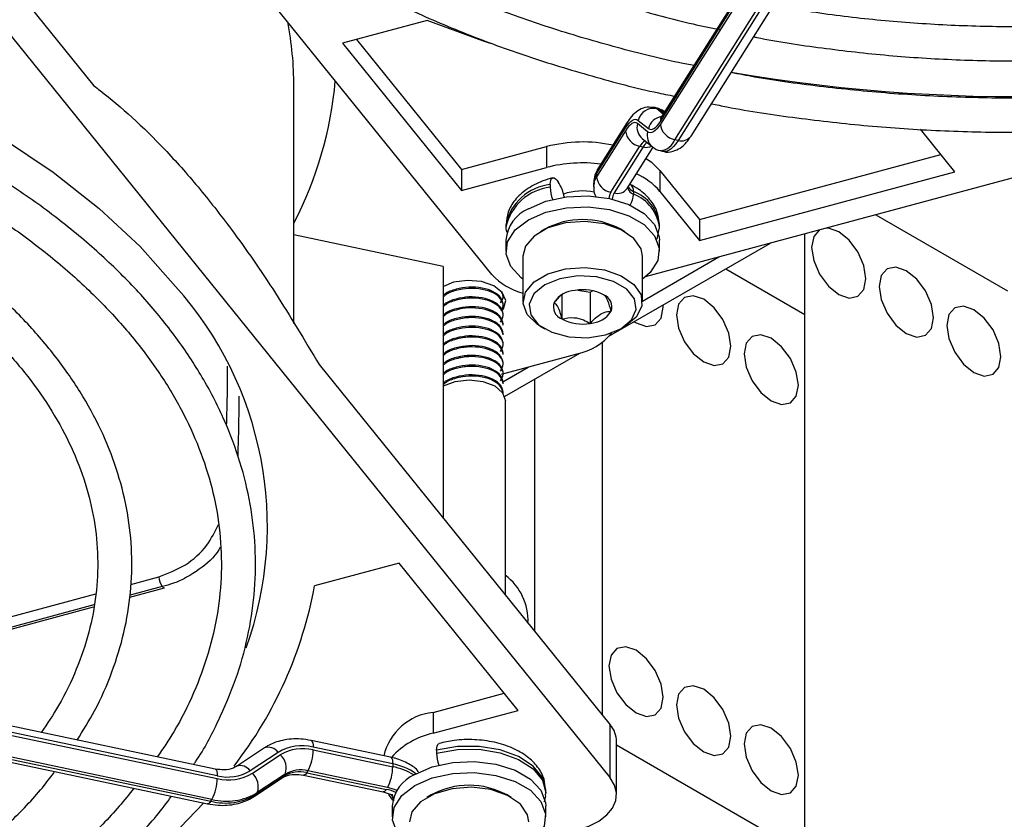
# Model space of a CAD drawing. Header units: millimetres. Extents: x 16 to 577, y 6 to 416.
# Tile 101 of 119: x 506.64 to 514.89, y 250.57 to 257.27. Entities that reach past the tile are written whole.
import ezdxf

# ---------------------------------------------------------------- set-up
doc = ezdxf.new("R2010")
doc.units = ezdxf.units.MM

msp = doc.modelspace()

# ---------------------------------------------------------------- linework, layer by layer
at = {"color": 7, "linetype": 'Continuous', "lineweight": 25}
for p, q in [((510.5992, 255.1314), (503.8373, 263.5026)), ((514.3654, 260.1748), (512.0222, 256.4582)), ((512.0101, 256.415), (514.3534, 260.1316)), ((514.3534, 260.1083), (512.0101, 256.3917)), ((512.2666, 256.2921), (514.6098, 260.0087)), ((512.131, 256.2613), (514.4742, 259.9779)), ((514.5011, 259.9723), (512.1578, 256.2557)), ((504.8279, 259.7309), (507.2657, 256.7128)), ((504.8279, 259.2876), (511.5897, 250.9164)), ((510.0563, 257.2601), (509.3488, 257.0696)), ((509.3488, 257.0696), (510.345, 255.8364)), ((509.4649, 257.1009), (510.345, 256.0114)), ((508.9404, 254.7233), (508.9404, 256.7086)), ((511.9829, 256.5261), (511.956, 256.5317)), ((511.9767, 256.5216), (512.0036, 256.516)), ((512.0335, 256.4761), (511.9767, 256.5216)), ((512.0529, 256.4927), (511.9877, 256.5246)), ((512.0036, 256.516), (512.0401, 256.4867)), ((511.7298, 256.4027), (511.4871, 256.0178)), ((511.903, 256.3277), (511.8179, 256.396)), ((511.8248, 256.4234), (511.9099, 256.3552)), ((516.8481, 256.4495), (511.8833, 255.1131)), ((511.4751, 255.9746), (511.7177, 256.3595)), ((511.7177, 256.3361), (511.4751, 255.9513)), ((514.4747, 255.9926), (514.1872, 256.3485)), ((511.8583, 256.2703), (511.9435, 256.202)), ((512.1578, 256.2557), (512.131, 256.2613)), ((510.345, 256.0114), (511.0571, 256.2031)), ((511.0571, 256.2031), (511.0571, 256.0281)), ((511.5959, 255.8209), (511.8385, 256.2058)), ((511.8654, 256.2001), (511.6227, 255.8153)), ((511.7315, 255.8517), (511.9503, 256.1987)), ((511.8385, 256.2058), (511.8654, 256.2001)), ((512.0135, 256.1687), (512.0403, 256.1631)), ((512.3384, 255.5925), (514.3586, 256.1363)), ((510.345, 255.8364), (511.0571, 256.0281)), ((510.345, 256.0114), (510.345, 255.8364)), ((511.4751, 255.9746), (511.4751, 255.9513)), ((512.0063, 256.0036), (512.3384, 255.5925)), ((512.0063, 256.0036), (512.0063, 255.8286)), ((512.3384, 255.4175), (514.4747, 255.9926)), ((511.0873, 255.8857), (511.0873, 255.8624)), ((511.1416, 255.9234), (511.1537, 255.9085)), ((511.4492, 255.89), (511.4492, 255.8667)), ((511.7835, 255.8281), (511.7835, 255.8048)), ((512.0063, 255.8286), (512.3384, 255.4175)), ((513.8132, 255.6326), (514.9179, 254.9948)), ((510.7161, 255.5494), (510.7161, 255.526)), ((512.0018, 255.526), (512.0018, 255.5494)), ((512.3384, 255.5925), (512.3384, 255.4175)), ((511.0407, 255.5114), (511.0054, 255.491)), ((511.7126, 255.491), (511.6772, 255.5114)), ((511.9828, 255.4274), (512.0006, 255.5151)), ((513.2209, 248.509), (513.2209, 255.4731)), ((510.1908, 255.2005), (508.9404, 255.4632)), ((510.7161, 255.4211), (510.7161, 255.3277)), ((511.5793, 254.6146), (512.9313, 255.3951)), ((512.0018, 255.3277), (512.0018, 255.4211)), ((510.859, 255.2869), (510.859, 254.902)), ((511.859, 254.902), (511.859, 255.2869)), ((511.859, 254.909), (512.5001, 255.2791)), ((510.1908, 255.2005), (510.1908, 253.0916)), ((512.5574, 255.1793), (513.2209, 254.7963)), ((511.3174, 255.002), (511.423, 254.9856)), ((511.423, 254.9856), (511.4409, 254.9959)), ((511.423, 254.9856), (511.423, 254.7232)), ((510.6931, 254.9528), (510.6931, 254.963)), ((511.184, 254.9622), (511.184, 254.7601)), ((510.6931, 254.8711), (510.6931, 254.8813)), ((510.6931, 254.7895), (510.6931, 254.7997)), ((513.2209, 250.282), (513.2209, 254.7963)), ((510.6931, 254.7078), (510.6931, 254.718)), ((511.0054, 254.6979), (511.0407, 254.6775)), ((511.6772, 254.6775), (511.7126, 254.6979)), ((510.6931, 254.6262), (510.6931, 254.6364)), ((511.5238, 251.4413), (511.5238, 254.5645)), ((510.6931, 254.5445), (510.6931, 254.5547)), ((510.6795, 254.2968), (511.3134, 254.4674)), ((510.6931, 254.4628), (510.6931, 254.4731)), ((510.7053, 254.1101), (511.3347, 254.4735)), ((509.1519, 254.3778), (511.5897, 251.3597)), ((510.6905, 254.2344), (510.9025, 254.3568)), ((510.6931, 254.3812), (510.6931, 254.3914)), ((510.6931, 254.2995), (510.6931, 254.3097)), ((510.6931, 254.2179), (510.6931, 254.2281)), ((510.9581, 252.1416), (510.9581, 254.2561)), ((510.6931, 254.1362), (510.6931, 254.1464)), ((510.7113, 252.4472), (510.7113, 254.0754)), ((509.8215, 252.7153), (509.114, 252.5248)), ((510.8176, 251.482), (509.8215, 252.7153)), ((507.5737, 252.537), (507.8091, 252.6004)), ((507.5653, 252.4294), (507.8571, 252.508)), ((507.8386, 252.5186), (507.568, 252.4458)), ((506.4946, 252.2465), (507.2827, 252.4587)), ((508.2808, 250.9903), (501.8428, 252.3431)), ((506.4658, 252.1334), (507.2631, 252.3481)), ((507.2662, 252.3646), (506.4712, 252.1505)), ((508.2984, 250.9343), (501.8603, 252.287)), ((501.8603, 252.2637), (508.2984, 250.9109)), ((508.2544, 250.7362), (501.8164, 252.0889)), ((501.7802, 252.0526), (508.2182, 250.6999)), ((501.8066, 252.0734), (508.2446, 250.7207)), ((510.1055, 251.4653), (510.7015, 251.6257)), ((510.1055, 251.2903), (510.8176, 251.482)), ((510.1055, 251.4653), (510.1055, 251.2903)), ((511.5897, 250.9164), (511.5897, 251.3597)), ((509.7509, 251.0897), (509.0843, 251.2298)), ((511.6433, 250.777), (511.6433, 251.2203)), ((511.6433, 251.1928), (513.2209, 250.282)), ((508.6929, 251.1672), (508.4589, 251.0131)), ((508.8076, 251.1296), (508.5736, 250.9755)), ((508.5926, 250.955), (508.8266, 251.1091)), ((509.7685, 251.0336), (509.1018, 251.1737)), ((509.1018, 251.1504), (509.7685, 251.0103)), ((510.1357, 251.148), (510.1357, 251.1246)), ((508.4589, 251.0131), (508.4609, 251.0144)), ((509.7685, 251.0336), (509.7685, 251.0103)), ((508.28, 250.9905), (508.2808, 250.9903)), ((508.6243, 250.7776), (508.8582, 250.9317)), ((508.868, 250.9472), (508.6341, 250.7931)), ((508.8582, 250.9317), (508.868, 250.9472)), ((509.0217, 250.9393), (509.6883, 250.7992)), ((509.0224, 250.9392), (509.0217, 250.9393)), ((509.0579, 250.9756), (509.0481, 250.9601)), ((509.0481, 250.9601), (509.7147, 250.8201)), ((509.7245, 250.8356), (509.0579, 250.9756)), ((508.6096, 250.7624), (508.8436, 250.9165)), ((508.6341, 250.7931), (508.6243, 250.7776)), ((509.76, 250.7423), (509.7348, 250.7777)), ((509.7648, 250.7763), (509.7736, 250.7256)), ((510.0891, 250.7737), (510.0538, 250.7532)), ((510.761, 250.7532), (510.7256, 250.7737)), ((511.0503, 250.7883), (511.0503, 250.8116)), ((508.2446, 250.7207), (508.2544, 250.7362)), ((509.7697, 250.7303), (509.76, 250.7423)), ((509.7645, 250.6833), (509.7645, 250.59)), ((511.0503, 250.59), (511.0503, 250.6833))]:
    msp.add_line(p, q, dxfattribs=at)
at = {"color": 7, "linetype": 'Continuous', "lineweight": 25, "flags": 128}
for points in [[(503.5816, 257.437), (503.8765, 257.3634), (504.4574, 257.1943), (505.0136, 256.9995), (505.5416, 256.7801), (506.0382, 256.5374), (506.5002, 256.273), (506.9249, 255.9885), (507.3096, 255.6856), (507.652, 255.3662), (507.9499, 255.0323)], [(510.5867, 257.0658), (510.5191, 257.0889), (510.0563, 257.2601)], [(511.9767, 256.5216), (511.9625, 256.5298), (511.9552, 256.5319)], [(511.9843, 256.5257), (511.9893, 256.5242), (512.0036, 256.516)], [(512.0468, 256.4973), (512.0265, 256.5086), (512.0036, 256.516)], [(511.7177, 256.3595), (511.7325, 256.3813), (511.7472, 256.3994), (511.7617, 256.4136), (511.7757, 256.4239), (511.7891, 256.43), (511.8018, 256.432), (511.8138, 256.4298), (511.8248, 256.4234)], [(511.8179, 256.396), (511.8076, 256.4019), (511.7964, 256.404), (511.7845, 256.4021), (511.7719, 256.3964), (511.7588, 256.3868), (511.7453, 256.3735), (511.7316, 256.3565), (511.7177, 256.3361)], [(512.0101, 256.3917), (511.9953, 256.3699), (511.9806, 256.3518), (511.9662, 256.3375), (511.9522, 256.3273), (511.9387, 256.3212), (511.926, 256.3192), (511.914, 256.3214), (511.903, 256.3277)], [(511.9099, 256.3552), (511.9202, 256.3493), (511.9314, 256.3472), (511.9433, 256.349), (511.9559, 256.3548), (511.969, 256.3644), (511.9825, 256.3777), (511.9963, 256.3946), (512.0101, 256.415)], [(512.1578, 256.2557), (512.1386, 256.2276), (512.1197, 256.2042), (512.1011, 256.1858), (512.083, 256.1726), (512.0657, 256.1647), (512.0492, 256.1621), (512.0389, 256.1634)], [(511.8909, 256.1045), (511.935, 256.0732), (512.0063, 256.0036)], [(511.0873, 255.8857), (511.0883, 255.9049), (511.0914, 255.9208), (511.0964, 255.9327), (511.1032, 255.9403), (511.1114, 255.9431), (511.1208, 255.9412), (511.131, 255.9345), (511.1416, 255.9234)], [(510.9044, 255.6835), (511.0509, 255.7468), (511.2223, 255.7837), (511.4048, 255.7912), (511.5836, 255.7688), (511.7442, 255.7182), (511.8736, 255.6435), (511.9613, 255.5508), (512.0002, 255.4475), (512.0018, 255.4211)], [(510.9044, 255.5902), (511.0509, 255.6535), (511.2223, 255.6904), (511.4048, 255.6979), (511.5836, 255.6755), (511.7442, 255.6248), (511.8736, 255.5501), (511.9613, 255.4574), (512.0002, 255.3542), (511.9871, 255.2489), (511.9232, 255.1499), (511.859, 255.0945)], [(510.859, 255.0945), (510.8443, 255.1053), (510.7566, 255.1981), (510.7178, 255.3013), (510.7308, 255.4066), (510.7948, 255.5056), (510.9044, 255.5902)], [(511.859, 255.2869), (511.8483, 255.3462), (511.7885, 255.4347), (511.6821, 255.5072), (511.5407, 255.5558), (511.3796, 255.5753), (511.2163, 255.5636), (511.0684, 255.5218), (510.952, 255.4546), (510.8798, 255.3693), (510.859, 255.2869)], [(512.0017, 255.5182), (512.0018, 255.5243), (512.0018, 255.526)], [(513.2764, 255.3592), (513.2937, 255.2487), (513.343, 255.1352), (513.4167, 255.0357), (513.5037, 254.9655), (513.5907, 254.9353), (513.6644, 254.9496), (513.7137, 255.0063), (513.731, 255.0968), (513.7137, 255.2072), (513.6644, 255.3208), (513.5907, 255.4202), (513.5037, 255.4904), (513.4167, 255.5207), (513.4002, 255.5214)], [(513.343, 255.5063), (513.343, 255.5063), (513.2937, 255.4496), (513.2764, 255.3592)], [(511.0054, 254.6979), (510.9774, 254.7154), (510.8932, 254.7971), (510.8594, 254.8901), (510.8798, 254.9843), (510.952, 255.0697), (511.0684, 255.1369), (511.2163, 255.1786), (511.3796, 255.1904), (511.5407, 255.1709), (511.6821, 255.1222), (511.7885, 255.0497), (511.8483, 254.9612), (511.8551, 254.8663), (511.8082, 254.7752), (511.7125, 254.6979), (511.7125, 254.6979)], [(513.8421, 255.0326), (513.8594, 254.9222), (513.9087, 254.8086), (513.9824, 254.7091), (514.0694, 254.6389), (514.1564, 254.6087), (514.2301, 254.623), (514.2794, 254.6797), (514.2967, 254.7702), (514.2794, 254.8806), (514.2301, 254.9942), (514.1564, 255.0937), (514.0694, 255.1639), (513.9824, 255.1941), (513.9087, 255.1798), (513.8594, 255.1231), (513.8421, 255.0326)], [(510.6855, 254.8308), (510.696, 254.8453), (510.7142, 254.9137), (510.6858, 254.9809), (510.6149, 255.0367), (510.5124, 255.0726), (510.394, 255.0831), (510.2776, 255.0667), (510.1925, 255.0327)], [(511.6772, 254.6775), (511.7668, 254.7514), (511.8073, 254.8385), (511.7936, 254.9284), (511.7276, 255.0102), (511.6171, 255.074), (511.4754, 255.1121), (511.3198, 255.1199), (511.1688, 255.0966), (511.0408, 255.0448), (510.9511, 254.9709), (510.9107, 254.8838), (510.9243, 254.7939), (510.9904, 254.7121), (511.1009, 254.6484), (511.2425, 254.6102), (511.3982, 254.6024), (511.5492, 254.6257), (511.6772, 254.6775)], [(512.145, 254.7933), (512.1623, 254.6829), (512.2116, 254.5693), (512.2854, 254.4698), (512.3723, 254.3997), (512.4593, 254.3694), (512.533, 254.3837), (512.5823, 254.4405), (512.5996, 254.5309), (512.5823, 254.6413), (512.533, 254.7549), (512.4593, 254.8544), (512.3723, 254.9246), (512.2854, 254.9548), (512.2116, 254.9405), (512.1623, 254.8838), (512.145, 254.7933)], [(511.7902, 254.7364), (511.8066, 254.7262), (511.8936, 254.696), (511.9674, 254.7103), (512.0166, 254.767), (512.0339, 254.8575), (512.0333, 254.8768)], [(514.4078, 254.706), (514.4251, 254.5956), (514.4744, 254.482), (514.5481, 254.3826), (514.6351, 254.3124), (514.7221, 254.2821), (514.7958, 254.2965), (514.8451, 254.3532), (514.8624, 254.4436), (514.8451, 254.5541), (514.7958, 254.6676), (514.7221, 254.7671), (514.6351, 254.8373), (514.5481, 254.8675), (514.4744, 254.8532), (514.4251, 254.7965), (514.4078, 254.706)], [(512.7107, 254.4668), (512.728, 254.3563), (512.7773, 254.2427), (512.851, 254.1433), (512.938, 254.0731), (513.025, 254.0429), (513.0987, 254.0572), (513.148, 254.1139), (513.1653, 254.2043), (513.148, 254.3148), (513.0987, 254.4284), (513.025, 254.5278), (512.938, 254.598), (512.851, 254.6282), (512.7773, 254.6139), (512.728, 254.5572), (512.7107, 254.4668)], [(510.1925, 254.1995), (510.2911, 254.2375), (510.4074, 254.2508), (510.5237, 254.2375), (510.6223, 254.1995), (510.6881, 254.1426), (510.7113, 254.0754)], [(511.5794, 251.8537), (511.5967, 251.7433), (511.6459, 251.6297), (511.7197, 251.5302), (511.8066, 251.4601), (511.8936, 251.4298), (511.9674, 251.4441), (512.0166, 251.5009), (512.0339, 251.5913), (512.0166, 251.7017), (511.9674, 251.8153), (511.8936, 251.9148), (511.8066, 251.985), (511.7197, 252.0152), (511.6459, 252.0009), (511.5967, 251.9442), (511.5794, 251.8537)], [(512.145, 251.5272), (512.1623, 251.4167), (512.2116, 251.3031), (512.2854, 251.2037), (512.3723, 251.1335), (512.4593, 251.1033), (512.533, 251.1176), (512.5823, 251.1743), (512.5996, 251.2647), (512.5823, 251.3752), (512.533, 251.4888), (512.4593, 251.5882), (512.3723, 251.6584), (512.2854, 251.6886), (512.2116, 251.6743), (512.1623, 251.6176), (512.145, 251.5272)], [(512.7107, 251.2006), (512.728, 251.0902), (512.7773, 250.9766), (512.851, 250.8771), (512.938, 250.8069), (513.025, 250.7767), (513.0987, 250.791), (513.148, 250.8477), (513.1653, 250.9382), (513.148, 251.0486), (513.0987, 251.1622), (513.025, 251.2617), (512.938, 251.3318), (512.851, 251.3621), (512.7773, 251.3478), (512.728, 251.291), (512.7107, 251.2006)], [(509.0843, 251.2298), (509.089, 251.2275), (509.0944, 251.2203), (509.0985, 251.2086), (509.101, 251.1928), (509.1018, 251.1737)], [(510.1357, 251.148), (510.1368, 251.1672), (510.1398, 251.183), (510.1449, 251.195), (510.1516, 251.2025), (510.1566, 251.2048)], [(511.0503, 250.8116), (511.0502, 250.8168), (511.0218, 250.9208), (510.9439, 251.016), (510.8229, 251.0948), (510.6683, 251.1508), (510.4928, 251.1795), (510.3103, 251.1785), (510.1357, 251.148)], [(510.1357, 251.1246), (510.3103, 251.1552), (510.4928, 251.1561), (510.6683, 251.1275), (510.8229, 251.0715), (510.9439, 250.9927), (511.0218, 250.8975), (511.0502, 250.7934), (511.0502, 250.7848)], [(509.7509, 251.0897), (509.7556, 251.0874), (509.7611, 251.0802), (509.7651, 251.0685), (509.7676, 251.0528), (509.7685, 251.0336)], [(509.9528, 250.9457), (510.0993, 251.009), (510.2707, 251.0459), (510.4533, 251.0535), (510.632, 251.031), (510.7926, 250.9804), (510.922, 250.9057), (511.0097, 250.813), (511.0486, 250.7098), (511.0503, 250.6833)], [(508.2808, 250.9903), (508.2855, 250.9881), (508.291, 250.9808), (508.295, 250.9691), (508.2975, 250.9534), (508.2984, 250.9343)], [(508.8582, 250.9317), (508.848, 250.9199), (508.8436, 250.9165)], [(509.0481, 250.9601), (509.0395, 250.9486), (509.0313, 250.9414), (509.0237, 250.9391), (509.0224, 250.9392)], [(509.9528, 250.8524), (510.0993, 250.9157), (510.2707, 250.9526), (510.4533, 250.9602), (510.632, 250.9377), (510.7926, 250.8871), (510.922, 250.8124), (511.0097, 250.7197), (511.0486, 250.6165), (511.0356, 250.5111), (510.9716, 250.4121), (510.9074, 250.3567)], [(509.9074, 250.3567), (509.8928, 250.3676), (509.8051, 250.4603), (509.7662, 250.5635), (509.7792, 250.6689), (509.8432, 250.7678), (509.9528, 250.8524)], [(511.3134, 250.478), (511.4097, 250.511), (511.4932, 250.5541), (511.5604, 250.6059), (511.6088, 250.6642), (511.6366, 250.7268), (511.6427, 250.7914), (511.6269, 250.8554), (511.5897, 250.9164)], [(508.6243, 250.7776), (508.6141, 250.7657), (508.6096, 250.7624)], [(509.7147, 250.8201), (509.7061, 250.8085), (509.6979, 250.8014), (509.6903, 250.799), (509.6883, 250.7992)], [(509.7729, 250.743), (509.7672, 250.7593), (509.7647, 250.7797)], [(510.9074, 250.5492), (510.8968, 250.6084), (510.8369, 250.6969), (510.7305, 250.7694), (510.5891, 250.8181), (510.4281, 250.8376), (510.2647, 250.8258), (510.1169, 250.7841), (510.0005, 250.7169), (509.9282, 250.6315), (509.9074, 250.5492)], [(508.1867, 250.7065), (507.9224, 250.4317), (507.6259, 250.1646)], [(508.2446, 250.7207), (508.236, 250.7091), (508.2278, 250.702), (508.2202, 250.6996), (508.2182, 250.6999)]]:
    msp.add_lwpolyline(points, dxfattribs=at)
at = {"color": 7, "linetype": 'Continuous', "lineweight": 25}
for centre, radius, start, end in [((506.078, 256.7074), 2.8624, 0.02392, 10.90572), ((514.9787, 270.5226), 13.8999, 260.16249, 284.58367), ((506.0988, 257.0364), 3.201, 332.59029, 354.96248), ((511.9525, 256.3924), 0.1314, 79.38393, 166.35815), ((512.0393, 256.3228), 0.1334, 98.85445, 165.95642), ((512.0898, 256.4161), 0.0797, 148.05182, 180.74679), ((511.7973, 256.3605), 0.0797, 148.08609, 180.74631), ((511.9356, 256.3645), 0.1219, 165.01996, 230.62561), ((512.1564, 256.4061), 0.147, 185.62026, 260.02428), ((511.864, 256.3505), 0.147, 185.62026, 260.02428), ((512.0208, 256.2962), 0.1219, 165.01835, 230.78559), ((512.1861, 256.3517), 0.1001, 253.54549, 323.47571), ((511.3594, 255.0501), 1.1919, 77.79038, 104.69157), ((511.9308, 256.1591), 0.1034, 117.67415, 153.15929), ((511.9847, 256.1317), 0.1376, 129.08745, 150.16254), ((511.8928, 256.3141), 0.1172, 256.48091, 292.89742), ((511.9899, 256.3189), 0.1523, 279.18351, 337.78995), ((511.3597, 254.866), 1.2008, 82.71791, 104.59643), ((511.6053, 255.8886), 0.156, 146.54106, 179.15957), ((511.5547, 255.9757), 0.0797, 148.05182, 180.74679), ((511.5748, 255.4515), 0.5731, 41.14778, 65.88241), ((511.1318, 255.4636), 0.4245, 96.02359, 168.33964), ((510.8996, 255.7346), 0.3079, 8.71167, 34.38376), ((511.6052, 255.8653), 0.156, 146.54011, 179.19818), ((511.6213, 255.9657), 0.147, 185.62026, 260.02428), ((511.7248, 255.837), 0.0593, 351.36668, 57.39125), ((511.1319, 255.4402), 0.4246, 96.0288, 168.30443), ((511.4164, 255.8697), 0.3292, 181.26344, 199.07543), ((511.3591, 255.3323), 0.4997, 78.7712, 108.698), ((511.6881, 255.7602), 0.1104, 146.65308, 174.95468), ((511.7054, 255.7607), 0.099, 146.56145, 178.34096), ((511.6511, 255.9113), 0.1001, 253.54549, 323.47571), ((511.8133, 255.8795), 0.0805, 195.25082, 248.21281), ((511.8219, 255.9135), 0.0936, 210.08324, 245.78845), ((511.58, 255.8119), 0.2036, 330.70988, 357.99979), ((511.6649, 255.5103), 0.3392, 6.62327, 69.5359), ((511.6649, 255.4869), 0.3392, 6.62327, 69.5359), ((511.0326, 255.3927), 0.3178, 113.79534, 174.88452), ((511.359, 254.9255), 0.6667, 61.48929, 118.51071), ((510.9915, 255.4939), 0.5341, 222.74744, 255.63628), ((505.7069, 253.023), 3.0113, 340.25051, 41.85413), ((511.3085, 254.7737), 0.2259, 93.4335, 146.56112), ((511.3594, 254.6248), 0.3798, 62.64283, 99.7711), ((511.2225, 254.8619), 0.1088, 160.539, 249.25792), ((511.4954, 254.8604), 0.1088, 340.539, 69.25792), ((511.4095, 254.9487), 0.2259, 273.4335, 326.56112), ((511.3586, 255.0975), 0.3798, 242.64283, 279.7711), ((511.2097, 254.9625), 0.5059, 281.81891, 320.71627), ((507.9788, 252.6153), 0.1703, 185.01353, 214.57343), ((510.4242, 252.2331), 0.477, 357.54321, 53.00517), ((507.8565, 252.5284), 0.0204, 208.58599, 271.74272), ((505.6572, 253.1633), 3.5152, 322.34808, 349.53456), ((510.1565, 250.992), 0.476, 96.14986, 166.66277), ((511.4267, 251.2171), 0.2167, 0.84803, 41.16834), ((510.2411, 250.6571), 0.6475, 102.08184, 138.22601), ((509.008, 250.7957), 0.3895, 76.06503, 120.97555), ((508.7255, 251.0731), 0.0996, 34.5475, 109.13929), ((509.0141, 250.7967), 0.3644, 76.06503, 120.97555), ((508.7269, 250.9973), 0.1497, 340.43478, 48.28551), ((508.7252, 251.1523), 0.3766, 332.03449, 359.71321), ((510.4648, 251.1319), 0.3292, 181.26344, 199.07543), ((508.4907, 250.9178), 0.1011, 34.83315, 107.11346), ((509.6792, 250.5536), 0.4883, 54.53075, 79.47129), ((508.3861, 251.2879), 0.3644, 256.06503, 300.97555), ((508.3922, 251.289), 0.3895, 256.06503, 300.97555), ((508.493, 250.8432), 0.1497, 340.43478, 48.28551), ((508.9876, 250.7163), 0.2513, 76.06503, 120.97555), ((508.9974, 250.7317), 0.2513, 76.06503, 120.97555), ((509.3918, 251.0122), 0.3766, 332.03449, 359.71321), ((510.081, 250.655), 0.3178, 113.79534, 174.88452), ((509.6747, 250.516), 0.5031, 57.59506, 79.26488), ((507.9217, 250.9128), 0.3766, 332.03449, 359.71321), ((510.4074, 250.1878), 0.6667, 61.48929, 118.51071), ((508.3656, 251.2085), 0.5026, 256.06503, 300.97555), ((508.3754, 251.224), 0.5026, 256.06503, 300.97555), ((509.6454, 250.4759), 0.3511, 64.99485, 78.61725), ((509.6465, 250.4502), 0.3932, 66.45301, 78.55595)]:
    msp.add_arc(centre, radius, start, end, dxfattribs=at)
for points, knots in [([(507.111, 262.389), (507.0725, 262.3069), (506.9801, 262.1099), (506.8851, 261.7901), (506.8194, 261.4339), (506.8007, 261.0762), (506.8269, 260.7192), (506.8981, 260.3649), (507.0138, 260.015), (507.1735, 259.6712), (507.3764, 259.3353), (507.6215, 259.0091), (507.9077, 258.6945), (508.2332, 258.3932), (508.5963, 258.1072), (508.9949, 257.8378), (509.4266, 257.5868), (509.8889, 257.3554), (510.3794, 257.145), (510.8947, 256.9561), (511.4337, 256.7921), (511.8536, 256.6804), (512.0977, 256.6317), (512.15, 256.6212)], [0, 0, 0, 0, 0.03566, 0.085535, 0.135232, 0.184788, 0.23427, 0.283747, 0.333292, 0.38297, 0.432816, 0.482828, 0.532984, 0.58325, 0.633588, 0.683968, 0.734367, 0.784766, 0.835156, 0.885533, 0.935895, 0.986242, 1, 1, 1, 1]), ([(512.2895, 256.8822), (512.2704, 256.8858), (512.0623, 256.9247), (511.6793, 257.0219), (511.1459, 257.1746), (510.6361, 257.3522), (510.151, 257.5505), (509.6939, 257.769), (509.2671, 258.0063), (508.8733, 258.2608), (508.5144, 258.5311), (508.1925, 258.8154), (507.9093, 259.112), (507.6662, 259.4193), (507.4643, 259.7356), (507.3047, 260.0592), (507.188, 260.3887), (507.1152, 260.7227), (507.0868, 261.0594), (507.1029, 261.3973), (507.1655, 261.7339), (507.2606, 262.0446), (507.3554, 262.24), (507.3971, 262.3261)], [0, 0, 0, 0, 0.005056, 0.055111, 0.10515, 0.155171, 0.205171, 0.255151, 0.305111, 0.355055, 0.40499, 0.454927, 0.504883, 0.554888, 0.604978, 0.655203, 0.705608, 0.756226, 0.807053, 0.858032, 0.909043, 0.959943, 1, 1, 1, 1]), ([(508.0844, 262.1817), (508.0787, 262.1707), (508.0179, 262.0528), (507.9433, 261.8207), (507.8651, 261.4881), (507.8369, 261.1527), (507.8528, 260.8179), (507.9141, 260.4855), (508.0199, 260.1575), (508.1695, 259.8357), (508.3623, 259.5218), (508.5973, 259.2179), (508.873, 258.926), (509.1877, 258.6479), (509.5394, 258.3855), (509.9257, 258.1406), (510.344, 257.9146), (510.7916, 257.7092), (511.2653, 257.5249), (511.7633, 257.3649), (512.1777, 257.2506), (512.4305, 257.1988), (512.5046, 257.1836)], [0, 0, 0, 0, 0.005548, 0.059462, 0.113139, 0.166607, 0.21995, 0.273268, 0.326654, 0.380206, 0.433974, 0.487961, 0.542133, 0.596441, 0.650837, 0.705278, 0.759735, 0.814185, 0.86862, 0.923036, 0.977433, 1, 1, 1, 1]), ([(521.1693, 259.4323), (521.1445, 259.401), (521.044, 259.2744), (520.8265, 259.0629), (520.5187, 258.8006), (520.1717, 258.5539), (519.7915, 258.3234), (519.3794, 258.1109), (518.9384, 257.918), (518.4794, 257.7488), (518.1302, 257.6413), (517.8523, 257.565), (517.5616, 257.491), (517.1226, 257.3974), (516.5869, 257.3106), (516.0405, 257.249), (515.487, 257.2128), (514.9303, 257.2026), (514.3738, 257.2179), (513.8219, 257.2601), (513.3474, 257.3153), (513.0633, 257.3666), (512.9562, 257.3859)], [0, 0, 0, 0, 0.018707, 0.075641, 0.132462, 0.189224, 0.245962, 0.302697, 0.359443, 0.416207, 0.470015, 0.480906, 0.510731, 0.567545, 0.624384, 0.681238, 0.738103, 0.794973, 0.851846, 0.908715, 0.965575, 1, 1, 1, 1]), ([(512.7905, 257.1231), (512.7993, 257.1213), (512.9859, 257.0816), (513.3636, 257.0272), (513.9204, 256.9627), (514.4855, 256.927), (515.0533, 256.9168), (515.6208, 256.933), (516.1842, 256.9754), (516.7402, 257.0438), (517.2852, 257.1376), (517.6967, 257.2298), (518.0171, 257.3131), (518.3326, 257.4028), (518.7499, 257.5402), (519.2216, 257.7261), (519.6669, 257.9335), (520.0828, 258.1613), (520.4666, 258.4082), (520.8165, 258.6726), (521.1269, 258.9539), (521.3498, 259.1858), (521.4542, 259.3277), (521.4828, 259.3665)], [0, 0, 0, 0, 0.002704, 0.057364, 0.112012, 0.166651, 0.221287, 0.275923, 0.330562, 0.385207, 0.439863, 0.494534, 0.51238, 0.541188, 0.595889, 0.650623, 0.705383, 0.76017, 0.81498, 0.869803, 0.924615, 0.979384, 1, 1, 1, 1]), ([(522.1464, 259.227), (522.1065, 259.1764), (521.9857, 259.0231), (521.7402, 258.7784), (521.4142, 258.4947), (521.0496, 258.2261), (520.6509, 257.9735), (520.2197, 257.7386), (519.7586, 257.5226), (519.27, 257.327), (518.7968, 257.1664), (518.3902, 257.0486), (517.9741, 256.9423), (517.504, 256.8404), (516.9311, 256.7437), (516.347, 256.6721), (515.755, 256.626), (515.1585, 256.6055), (514.561, 256.6111), (513.9658, 256.6421), (513.3774, 256.7005), (512.9212, 256.7611), (512.6671, 256.8105), (512.6014, 256.8233)], [0, 0, 0, 0, 0.025817, 0.078171, 0.130439, 0.182658, 0.234855, 0.287048, 0.339246, 0.391456, 0.443682, 0.483721, 0.511163, 0.56342, 0.615696, 0.667984, 0.72028, 0.772581, 0.824885, 0.877188, 0.929486, 0.981777, 1, 1, 1, 1]), ([(512.4371, 256.5626), (512.4802, 256.5536), (512.714, 256.5049), (513.1523, 256.4412), (513.7485, 256.3731), (514.3527, 256.3331), (514.9601, 256.3187), (515.5676, 256.3307), (516.1719, 256.3689), (516.7698, 256.433), (517.3579, 256.5229), (517.909, 256.6331), (518.3573, 256.7436), (518.7949, 256.8675), (519.2425, 257.0131), (519.7505, 257.2086), (520.2324, 257.4258), (520.6856, 257.6636), (521.1076, 257.9207), (521.4957, 258.196), (521.8489, 258.4876), (522.16, 258.7955), (522.3637, 259.0208), (522.4508, 259.1464), (522.4609, 259.161)], [0, 0, 0, 0, 0.011433, 0.062005, 0.112567, 0.163124, 0.213677, 0.264229, 0.314784, 0.365342, 0.415908, 0.466484, 0.51074, 0.537389, 0.587993, 0.638623, 0.689272, 0.739942, 0.790629, 0.841329, 0.892029, 0.942708, 0.99334, 1, 1, 1, 1]), ([(508.1003, 251.0283), (508.1058, 251.036), (508.1891, 251.1539), (508.3105, 251.3916), (508.4597, 251.7394), (508.5593, 252.0935), (508.6149, 252.4502), (508.6248, 252.8079), (508.5895, 253.1645), (508.5093, 253.5181), (508.3847, 253.8669), (508.2163, 254.2093), (508.0049, 254.5434), (507.7514, 254.8674), (507.4572, 255.1795), (507.124, 255.4778), (506.7536, 255.7607), (506.3482, 256.0264), (505.9101, 256.2736), (505.4419, 256.5009), (504.9464, 256.7072), (504.4255, 256.8905), (503.9441, 257.0363), (503.6296, 257.1102), (503.5031, 257.14)], [0, 0, 0, 0, 0.003404, 0.051747, 0.099937, 0.147953, 0.195803, 0.243527, 0.291196, 0.338871, 0.386627, 0.43452, 0.482577, 0.530791, 0.579138, 0.627583, 0.676092, 0.724636, 0.773194, 0.82175, 0.870296, 0.918828, 0.967346, 1, 1, 1, 1]), ([(503.3837, 256.8773), (503.3865, 256.8768), (503.5763, 256.8377), (503.9385, 256.7381), (504.4647, 256.5777), (504.9658, 256.3923), (505.4414, 256.1867), (505.888, 255.9614), (506.3034, 255.7178), (506.6851, 255.4575), (507.0311, 255.1821), (507.3394, 254.8933), (507.6086, 254.5926), (507.8372, 254.282), (508.0242, 253.9629), (508.1687, 253.637), (508.2699, 253.3058), (508.3271, 252.9706), (508.3397, 252.6333), (508.3072, 252.2956), (508.2302, 251.9596), (508.1069, 251.6281), (507.9641, 251.3379), (507.8443, 251.1621), (507.7965, 251.0921)], [0, 0, 0, 0, 0.000707, 0.048829, 0.096934, 0.145022, 0.193089, 0.241137, 0.289166, 0.337182, 0.385193, 0.433211, 0.481256, 0.529359, 0.57756, 0.625907, 0.67444, 0.723183, 0.772113, 0.821158, 0.870177, 0.91906, 0.96775, 1, 1, 1, 1]), ([(507.2657, 256.7128), (507.2833, 256.6995), (507.4779, 256.5516), (507.7688, 256.2872), (508.1375, 255.8724), (508.4477, 255.4766), (508.7881, 254.9869), (509.0302, 254.5814), (509.1519, 254.3778)], [0, 0, 0, 0, 0.02844, 0.315773, 0.462592, 0.609408, 0.803797, 1, 1, 1, 1]), ([(507.1247, 251.2333), (507.1754, 251.3144), (507.2917, 251.5003), (507.4225, 251.8019), (507.5242, 252.1328), (507.5792, 252.4673), (507.589, 252.8026), (507.5536, 253.1366), (507.4733, 253.4674), (507.3488, 253.793), (507.1806, 254.1117), (506.9697, 254.4215), (506.7171, 254.7205), (506.4245, 255.0068), (506.0938, 255.2784), (505.727, 255.5336), (505.3268, 255.7706), (504.8956, 255.9879), (504.4366, 256.1847), (503.9517, 256.358), (503.5346, 256.4864), (503.2736, 256.5477), (503.1885, 256.5676)], [0, 0, 0, 0, 0.040203, 0.092176, 0.143924, 0.19545, 0.246804, 0.298082, 0.349369, 0.400766, 0.452349, 0.504146, 0.556143, 0.608299, 0.660566, 0.712897, 0.76526, 0.817626, 0.869983, 0.922322, 0.974642, 1, 1, 1, 1]), ([(511.953, 256.5309), (511.9282, 256.5327), (511.8797, 256.5364), (511.8156, 256.5027), (511.7685, 256.4596), (511.7421, 256.4208), (511.7298, 256.4027)], [0, 0, 0, 0, 0.2433, 0.476484, 0.755918, 1, 1, 1, 1]), ([(512.0222, 256.4582), (512.0167, 256.4505), (512.0076, 256.4377), (512.0075, 256.4378), (512.0074, 256.4379)], [0, 0, 0, 0, 0.60866, 1, 1, 1, 1]), ([(503.0275, 256.3123), (503.1135, 256.293), (503.3719, 256.2347), (503.7831, 256.1121), (504.2582, 255.9473), (504.707, 255.76), (505.1277, 255.5532), (505.5173, 255.328), (505.8733, 255.0862), (506.1936, 254.8294), (506.4761, 254.5594), (506.7191, 254.2781), (506.9215, 253.9874), (507.082, 253.6889), (507.1998, 253.3841), (507.2742, 253.0748), (507.3044, 252.7622), (507.2897, 252.4484), (507.2304, 252.1355), (507.1248, 251.8261), (506.9918, 251.5452), (506.8746, 251.3716), (506.8238, 251.2965)], [0, 0, 0, 0, 0.025728, 0.077339, 0.128926, 0.180488, 0.232023, 0.283533, 0.335024, 0.386508, 0.438, 0.48953, 0.541143, 0.5929, 0.644867, 0.697099, 0.749607, 0.802326, 0.855098, 0.907723, 0.960102, 1, 1, 1, 1]), ([(512.0355, 256.1645), (512.036, 256.1643), (512.06, 256.1525), (512.1161, 256.1614), (512.1804, 256.1909), (512.2279, 256.2355), (512.2543, 256.2741), (512.2666, 256.2921)], [0, 0, 0, 0, 0.005555, 0.263079, 0.490168, 0.762298, 1, 1, 1, 1]), ([(511.9435, 256.202), (511.9645, 256.186), (511.9874, 256.1686), (512.0144, 256.1695), (512.0165, 256.1695)], [0, 0, 0, 0, 0.922186, 1, 1, 1, 1]), ([(511.4871, 256.0178), (511.4744, 255.9952), (511.4521, 255.9555), (511.4536, 255.9103), (511.4542, 255.8908)], [0, 0, 0, 0, 0.569568, 1, 1, 1, 1]), ([(511.1082, 255.9426), (511.0805, 255.9342), (511.0001, 255.9099), (510.8879, 255.8505), (510.79, 255.7614), (510.7278, 255.6599), (510.7206, 255.5863), (510.7171, 255.5512)], [0, 0, 0, 0, 0.129576, 0.37629, 0.600483, 0.809402, 1, 1, 1, 1]), ([(511.9997, 255.556), (511.9961, 255.5912), (511.9886, 255.6645), (511.9255, 255.7633), (511.8456, 255.8375), (511.7816, 255.8731), (511.7568, 255.887)], [0, 0, 0, 0, 0.254472, 0.530054, 0.817413, 1, 1, 1, 1]), ([(511.4542, 255.8673), (511.4525, 255.8541), (511.4484, 255.8231), (511.4633, 255.7952), (511.4719, 255.7791)], [0, 0, 0, 0, 0.424578, 1, 1, 1, 1]), ([(510.7169, 255.5264), (510.7166, 255.525), (510.7141, 255.512), (510.719, 255.4991), (510.7233, 255.4876)], [0, 0, 0, 0, 0.109531, 1, 1, 1, 1]), ([(510.6777, 254.8291), (510.6846, 254.8428), (510.7016, 254.8762), (510.6775, 254.9306), (510.6148, 254.9804), (510.5196, 255.0123), (510.4071, 255.0197), (510.297, 255.0013), (510.2199, 254.9729), (510.1954, 254.9479), (510.1908, 254.9431)], [0, 0, 0, 0, 0.101937, 0.248388, 0.391089, 0.53379, 0.680242, 0.820895, 0.966075, 1, 1, 1, 1]), ([(510.6929, 254.8813), (510.6886, 254.9013), (510.6802, 254.9409), (510.614, 254.9906), (510.5198, 255.0224), (510.4069, 255.03), (510.2974, 255.0113), (510.2231, 254.985), (510.2005, 254.9627), (510.1981, 254.9603)], [0, 0, 0, 0, 0.1646783, 0.3269663, 0.4892543, 0.6558076, 0.8157664, 0.9808736, 1, 1, 1, 1]), ([(510.6718, 254.8951), (510.6836, 254.9141), (510.7014, 254.9429), (510.6871, 254.9714), (510.6823, 254.9811)], [0, 0, 0, 0, 0.661303, 1, 1, 1, 1]), ([(511.2074, 254.9754), (511.207, 254.9753), (511.1865, 254.9678), (511.1556, 254.9373), (511.1285, 254.9075), (511.12, 254.8981)], [0, 0, 0, 0, 0.0122452, 0.6878416, 1, 1, 1, 1]), ([(510.6718, 254.7318), (510.6818, 254.7507), (510.7024, 254.7892), (510.6779, 254.8489), (510.6147, 254.8987), (510.5196, 254.9306), (510.4071, 254.9381), (510.297, 254.9196), (510.2199, 254.8912), (510.1954, 254.8662), (510.1908, 254.8615)], [0, 0, 0, 0, 0.13541, 0.276403, 0.413785, 0.551167, 0.69216, 0.827571, 0.967339, 1, 1, 1, 1]), ([(510.6929, 254.7996), (510.6886, 254.8196), (510.6802, 254.8592), (510.614, 254.909), (510.5198, 254.9408), (510.4069, 254.9483), (510.2974, 254.9296), (510.2231, 254.9034), (510.2005, 254.881), (510.1981, 254.8787)], [0, 0, 0, 0, 0.1646783, 0.3269663, 0.4892543, 0.6558076, 0.8157664, 0.9808736, 1, 1, 1, 1]), ([(511.12, 254.8981), (511.1291, 254.8904), (511.1448, 254.8771), (511.1676, 254.8188), (511.179, 254.7782), (511.184, 254.7601)], [0, 0, 0, 0, 0.4391165, 0.7513669, 1, 1, 1, 1]), ([(511.598, 254.8242), (511.5888, 254.8559), (511.5731, 254.9102), (511.5503, 254.9502), (511.539, 254.9585), (511.5339, 254.9622)], [0, 0, 0, 0, 0.4391165, 0.7513669, 1, 1, 1, 1]), ([(510.6929, 254.7078), (510.6886, 254.7277), (510.6802, 254.7674), (510.614, 254.8171), (510.5198, 254.8489), (510.407, 254.8564), (510.297, 254.838), (510.2199, 254.8095), (510.1954, 254.7846), (510.1908, 254.7798)], [0, 0, 0, 0, 0.161535, 0.320726, 0.479917, 0.643292, 0.800198, 0.962154, 1, 1, 1, 1]), ([(510.6929, 254.718), (510.6886, 254.7379), (510.6802, 254.7776), (510.614, 254.8273), (510.5198, 254.8591), (510.4069, 254.8667), (510.2974, 254.848), (510.2231, 254.8217), (510.2005, 254.7994), (510.1981, 254.797)], [0, 0, 0, 0, 0.164678, 0.326966, 0.489254, 0.655808, 0.815766, 0.980874, 1, 1, 1, 1]), ([(511.423, 254.7232), (511.4316, 254.7328), (511.4587, 254.7631), (511.5086, 254.8044), (511.5601, 254.8226), (511.588, 254.8238), (511.598, 254.8242)], [0, 0, 0, 0, 0.156025, 0.493707, 0.819058, 1, 1, 1, 1]), ([(510.6929, 254.6261), (510.6886, 254.6461), (510.6802, 254.6857), (510.614, 254.7354), (510.5198, 254.7673), (510.407, 254.7748), (510.297, 254.7563), (510.2199, 254.7279), (510.1954, 254.7029), (510.1908, 254.6982)], [0, 0, 0, 0, 0.161535, 0.320726, 0.479917, 0.643292, 0.800198, 0.962154, 1, 1, 1, 1]), ([(510.6929, 254.6363), (510.6886, 254.6563), (510.6802, 254.6959), (510.614, 254.7457), (510.5198, 254.7775), (510.4069, 254.785), (510.2974, 254.7663), (510.2231, 254.7401), (510.2005, 254.7177), (510.1981, 254.7154)], [0, 0, 0, 0, 0.164678, 0.326966, 0.489254, 0.655808, 0.815766, 0.980874, 1, 1, 1, 1]), ([(511.184, 254.7601), (511.2182, 254.7668), (511.2768, 254.7783), (511.3619, 254.756), (511.4042, 254.7333), (511.423, 254.7232)], [0, 0, 0, 0, 0.439117, 0.751367, 1, 1, 1, 1]), ([(510.6718, 254.4868), (510.6818, 254.5057), (510.7024, 254.5443), (510.6779, 254.6039), (510.6147, 254.6538), (510.5196, 254.6856), (510.4071, 254.6931), (510.297, 254.6747), (510.2199, 254.6462), (510.1954, 254.6213), (510.1908, 254.6165)], [0, 0, 0, 0, 0.13541, 0.276403, 0.413785, 0.551167, 0.69216, 0.827571, 0.967339, 1, 1, 1, 1]), ([(510.6929, 254.5547), (510.6886, 254.5746), (510.6802, 254.6143), (510.614, 254.664), (510.5198, 254.6958), (510.4069, 254.7034), (510.2974, 254.6847), (510.2231, 254.6584), (510.2005, 254.636), (510.1981, 254.6337)], [0, 0, 0, 0, 0.164678, 0.326966, 0.489254, 0.655808, 0.815766, 0.980874, 1, 1, 1, 1]), ([(510.6929, 254.4628), (510.6886, 254.4828), (510.6802, 254.5224), (510.614, 254.5721), (510.5198, 254.604), (510.407, 254.6115), (510.297, 254.593), (510.2199, 254.5646), (510.1954, 254.5396), (510.1908, 254.5349)], [0, 0, 0, 0, 0.161535, 0.320726, 0.479917, 0.643292, 0.800198, 0.962154, 1, 1, 1, 1]), ([(510.6929, 254.473), (510.6886, 254.493), (510.6802, 254.5326), (510.614, 254.5824), (510.5198, 254.6142), (510.4069, 254.6217), (510.2974, 254.603), (510.2231, 254.5768), (510.2005, 254.5544), (510.1981, 254.5521)], [0, 0, 0, 0, 0.164678, 0.326966, 0.489254, 0.655808, 0.815766, 0.980874, 1, 1, 1, 1]), ([(510.6718, 254.3235), (510.6818, 254.3424), (510.7024, 254.381), (510.6779, 254.4406), (510.6147, 254.4905), (510.5196, 254.5223), (510.4071, 254.5298), (510.297, 254.5113), (510.2199, 254.4829), (510.1954, 254.4579), (510.1908, 254.4532)], [0, 0, 0, 0, 0.13541, 0.276403, 0.413785, 0.551167, 0.69216, 0.827571, 0.967339, 1, 1, 1, 1]), ([(510.6929, 254.3914), (510.6886, 254.4113), (510.6802, 254.4509), (510.614, 254.5007), (510.5198, 254.5325), (510.4069, 254.5401), (510.2974, 254.5214), (510.2231, 254.4951), (510.2005, 254.4727), (510.1981, 254.4704)], [0, 0, 0, 0, 0.164678, 0.326966, 0.489254, 0.655808, 0.815766, 0.980874, 1, 1, 1, 1]), ([(510.6718, 254.2418), (510.6818, 254.2607), (510.7024, 254.2993), (510.6779, 254.359), (510.6147, 254.4088), (510.5196, 254.4407), (510.4071, 254.4482), (510.297, 254.4297), (510.2199, 254.4013), (510.1954, 254.3763), (510.1908, 254.3716)], [0, 0, 0, 0, 0.13541, 0.276403, 0.413785, 0.551167, 0.69216, 0.827571, 0.967339, 1, 1, 1, 1]), ([(510.6929, 254.3097), (510.6886, 254.3297), (510.6802, 254.3693), (510.614, 254.419), (510.5198, 254.4509), (510.4069, 254.4584), (510.2974, 254.4397), (510.2231, 254.4134), (510.2005, 254.3911), (510.1981, 254.3888)], [0, 0, 0, 0, 0.164678, 0.326966, 0.489254, 0.655808, 0.815766, 0.980874, 1, 1, 1, 1]), ([(508.3766, 253.8675), (508.379, 253.9391), (508.3846, 254.1032), (508.3839, 254.2703), (508.3835, 254.3645)], [0, 0, 0, 0, 0.4363548, 1, 1, 1, 1]), ([(510.6929, 254.2179), (510.6886, 254.2378), (510.6802, 254.2774), (510.614, 254.3272), (510.5198, 254.359), (510.407, 254.3665), (510.297, 254.348), (510.2199, 254.3196), (510.1954, 254.2946), (510.1908, 254.2899)], [0, 0, 0, 0, 0.161535, 0.320726, 0.479917, 0.643292, 0.800198, 0.962154, 1, 1, 1, 1]), ([(510.6929, 254.2281), (510.6886, 254.248), (510.6802, 254.2876), (510.614, 254.3374), (510.5198, 254.3692), (510.4069, 254.3768), (510.2974, 254.3581), (510.2231, 254.3318), (510.2005, 254.3094), (510.1981, 254.3071)], [0, 0, 0, 0, 0.164678, 0.326966, 0.489254, 0.655808, 0.815766, 0.980874, 1, 1, 1, 1]), ([(510.6929, 254.1362), (510.6886, 254.1562), (510.6802, 254.1958), (510.614, 254.2455), (510.5198, 254.2774), (510.407, 254.2848), (510.297, 254.2664), (510.2199, 254.238), (510.1954, 254.213), (510.1908, 254.2082)], [0, 0, 0, 0, 0.161535, 0.320726, 0.479917, 0.643292, 0.800198, 0.962154, 1, 1, 1, 1]), ([(510.6929, 254.1464), (510.6886, 254.1664), (510.6802, 254.206), (510.614, 254.2557), (510.5198, 254.2875), (510.4069, 254.2951), (510.2974, 254.2764), (510.2231, 254.2501), (510.2005, 254.2278), (510.1981, 254.2254)], [0, 0, 0, 0, 0.164678, 0.326966, 0.489254, 0.655808, 0.815766, 0.980874, 1, 1, 1, 1]), ([(508.4807, 254.1146), (508.4785, 253.9793), (508.4757, 253.8088), (508.4708, 253.6419), (508.4697, 253.6074)], [0, 0, 0, 0, 0.7933067, 1, 1, 1, 1]), ([(507.8091, 252.6004), (507.8849, 252.6294), (508.0336, 252.6862), (508.2145, 252.8455), (508.279, 252.9792), (508.308, 253.0392)], [0, 0, 0, 0, 0.364003, 0.71459, 1, 1, 1, 1]), ([(508.3242, 252.8479), (508.3205, 252.8411), (508.2801, 252.7664), (508.1453, 252.6536), (507.9781, 252.556), (507.8696, 252.5269), (507.8386, 252.5186)], [0, 0, 0, 0, 0.038431, 0.422298, 0.83501, 1, 1, 1, 1]), ([(509.0843, 251.2298), (509.0554, 251.2346), (508.9742, 251.2482), (508.8473, 251.2377), (508.7478, 251.2016), (508.7018, 251.1728), (508.6929, 251.1672)], [0, 0, 0, 0, 0.207086, 0.580772, 0.918822, 1, 1, 1, 1]), ([(511.0456, 250.8187), (511.0442, 250.848), (511.041, 250.9155), (510.9854, 251.0113), (510.8963, 251.0996), (510.773, 251.1703), (510.6217, 251.219), (510.4534, 251.2406), (510.2935, 251.2356), (510.1983, 251.2142), (510.1566, 251.2048)], [0, 0, 0, 0, 0.092264, 0.213002, 0.33752, 0.47134, 0.611173, 0.751315, 0.891316, 1, 1, 1, 1]), ([(508.4589, 251.0131), (508.45, 251.008), (508.4234, 250.9928), (508.3634, 250.979), (508.3067, 250.9868), (508.2808, 250.9903)], [0, 0, 0, 0, 0.216398, 0.642619, 1, 1, 1, 1]), ([(509.9828, 250.9677), (509.9826, 250.968), (509.9645, 250.9967), (509.8988, 251.0372), (509.8178, 251.0744), (509.7636, 251.0868), (509.7509, 251.0897)], [0, 0, 0, 0, 0.004425, 0.41154, 0.862042, 1, 1, 1, 1]), ([(498.2443, 248.7258), (498.2531, 248.7239), (498.4397, 248.6842), (498.8174, 248.6299), (499.3742, 248.5653), (499.9393, 248.5296), (500.5071, 248.5194), (501.0746, 248.5357), (501.638, 248.5781), (502.194, 248.6464), (502.739, 248.7403), (503.1505, 248.8324), (503.4709, 248.9158), (503.7864, 249.0054), (504.2037, 249.1429), (504.6754, 249.3287), (505.1207, 249.5362), (505.5366, 249.764), (505.9204, 250.0109), (506.2703, 250.2753), (506.5807, 250.5565), (506.8036, 250.7885), (506.9081, 250.9303), (506.9366, 250.9691)], [0, 0, 0, 0, 0.002704, 0.057364, 0.112012, 0.166651, 0.221287, 0.275923, 0.330562, 0.385207, 0.439863, 0.494534, 0.51238, 0.541188, 0.595889, 0.650623, 0.705383, 0.76017, 0.81498, 0.869803, 0.924615, 0.979384, 1, 1, 1, 1]), ([(508.8436, 250.9165), (508.8525, 250.9216), (508.879, 250.9368), (508.9391, 250.9507), (508.9958, 250.9429), (509.0217, 250.9393)], [0, 0, 0, 0, 0.216398, 0.642619, 1, 1, 1, 1]), ([(497.8909, 248.1652), (497.934, 248.1563), (498.1678, 248.1076), (498.6061, 248.0438), (499.2023, 247.9758), (499.8065, 247.9358), (500.4139, 247.9214), (501.0214, 247.9334), (501.6258, 247.9715), (502.2236, 248.0357), (502.8117, 248.1255), (503.3628, 248.2357), (503.8111, 248.3462), (504.2487, 248.4702), (504.6963, 248.6157), (505.2043, 248.8112), (505.6862, 249.0284), (506.1394, 249.2662), (506.5614, 249.5234), (506.9495, 249.7987), (507.3027, 250.0903), (507.6138, 250.3981), (507.8175, 250.6235), (507.9046, 250.749), (507.9147, 250.7636)], [0, 0, 0, 0, 0.011433, 0.062005, 0.112567, 0.163124, 0.213677, 0.264229, 0.314784, 0.365342, 0.415908, 0.466484, 0.51074, 0.537389, 0.587993, 0.638623, 0.689272, 0.739942, 0.790629, 0.841329, 0.892029, 0.942708, 0.99334, 1, 1, 1, 1]), ([(507.6002, 250.8297), (507.5603, 250.7791), (507.4395, 250.6258), (507.194, 250.381), (506.868, 250.0973), (506.5034, 249.8288), (506.1047, 249.5762), (505.6735, 249.3412), (505.2124, 249.1253), (504.7238, 248.9297), (504.2506, 248.7691), (503.844, 248.6513), (503.4279, 248.545), (502.9578, 248.443), (502.3849, 248.3464), (501.8008, 248.2748), (501.2088, 248.2286), (500.6123, 248.2082), (500.0148, 248.2138), (499.4196, 248.2448), (498.8312, 248.3031), (498.375, 248.3638), (498.1209, 248.4132), (498.0552, 248.4259)], [0, 0, 0, 0, 0.025817, 0.078171, 0.130439, 0.182658, 0.234855, 0.287048, 0.339246, 0.391456, 0.443682, 0.483721, 0.511163, 0.56342, 0.615696, 0.667984, 0.72028, 0.772581, 0.824885, 0.877188, 0.929486, 0.981777, 1, 1, 1, 1]), ([(509.6883, 250.7992), (509.7001, 250.7962), (509.7256, 250.7898), (509.7533, 250.7763), (509.7675, 250.7641), (509.7672, 250.7642), (509.7671, 250.7643)], [0, 0, 0, 0, 0.245843, 0.532392, 0.804542, 1, 1, 1, 1]), ([(511.0362, 250.7155), (511.0429, 250.7316), (511.0521, 250.754), (511.0481, 250.7773), (511.047, 250.7837)], [0, 0, 0, 0, 0.722095, 1, 1, 1, 1]), ([(508.2182, 250.6999), (508.2471, 250.695), (508.3283, 250.6815), (508.4552, 250.6919), (508.5547, 250.728), (508.6007, 250.7568), (508.6096, 250.7624)], [0, 0, 0, 0, 0.207086, 0.580772, 0.918822, 1, 1, 1, 1])]:
    msp.add_open_spline(points, degree=3, knots=knots, dxfattribs=at)

doc.saveas('drawing.dxf')
